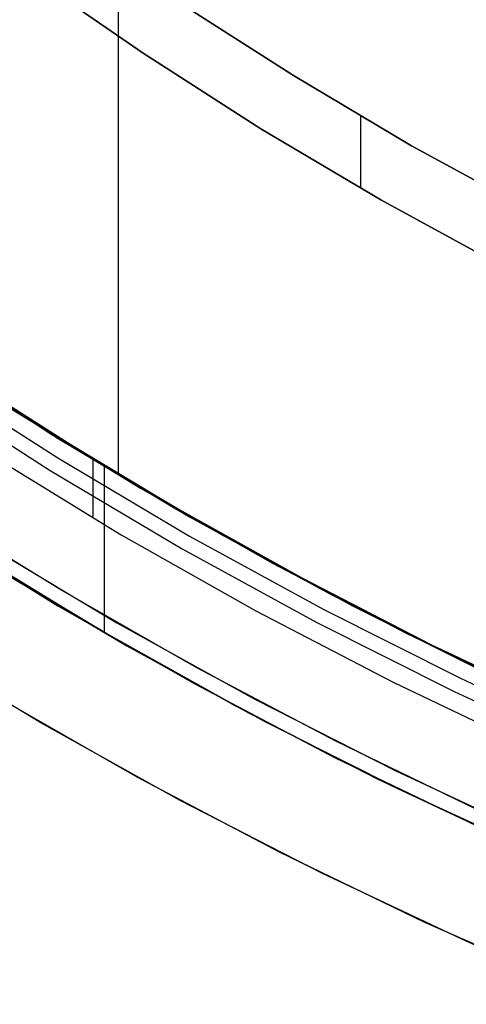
# Model space of a CAD drawing. Header units: millimetres. Extents: x 6049 to 7254, y -11340 to -10297.
# Tile 17 of 237: x 6614 to 6621, y -10749 to -10734. Entities that reach past the tile are written whole.
import ezdxf

# ---------------------------------------------------------------- set-up
doc = ezdxf.new("R2010")
doc.units = ezdxf.units.MM
doc.layers.add('color', color=7, linetype='Continuous')

msp = doc.modelspace()

# ---------------------------------------------------------------- linework, layer by layer
at = {"color": 8, "true_color": 0x7f7f7f}
for p, q in [((6615.266, -10717.366, 88.1), (6615.266, -10740.968, 88.1)), ((6615.664, -10734.219, 259.6), (6613.818, -10732.945, 259.6)), ((6613.818, -10732.945, 231.716), (6615.664, -10734.219, 231.716)), ((6613.818, -10732.945, 245.658), (6615.664, -10734.219, 245.658)), ((6613.818, -10732.945, 231.716), (6615.664, -10734.219, 231.716)), ((6615.664, -10734.219, 259.6), (6613.818, -10732.945, 259.6)), ((6616.218, -10733.387, 231.716), (6618.079, -10734.578, 231.716)), ((6618.079, -10734.578, 259.6), (6616.218, -10733.387, 259.6)), ((6616.218, -10733.387, 231.716), (6618.079, -10734.578, 231.716)), ((6616.218, -10733.387, 245.658), (6618.079, -10734.578, 245.658)), ((6618.079, -10734.578, 259.6), (6616.218, -10733.387, 259.6)), ((6617.554, -10735.43, 259.6), (6615.664, -10734.219, 259.6)), ((6615.664, -10734.219, 231.716), (6617.554, -10735.43, 231.716)), ((6615.664, -10734.219, 245.658), (6617.554, -10735.43, 245.658)), ((6615.664, -10734.219, 231.716), (6617.554, -10735.43, 231.716)), ((6617.554, -10735.43, 259.6), (6615.664, -10734.219, 259.6)), ((6618.079, -10734.578, 231.716), (6619.979, -10735.705, 231.716)), ((6619.979, -10735.705, 259.6), (6618.079, -10734.578, 259.6)), ((6618.079, -10734.578, 231.716), (6619.979, -10735.705, 231.716)), ((6618.079, -10734.578, 245.658), (6619.979, -10735.705, 245.658)), ((6619.979, -10735.705, 259.6), (6618.079, -10734.578, 259.6)), ((6619.16, -10735.23, 259.6), (6619.16, -10736.388, 259.6)), ((6619.484, -10736.574, 259.6), (6617.554, -10735.43, 259.6)), ((6617.554, -10735.43, 231.716), (6619.484, -10736.574, 231.716)), ((6617.554, -10735.43, 245.658), (6619.484, -10736.574, 245.658)), ((6617.554, -10735.43, 231.716), (6619.484, -10736.574, 231.716)), ((6619.484, -10736.574, 259.6), (6617.554, -10735.43, 259.6)), ((6619.979, -10735.705, 231.716), (6621.917, -10736.765, 231.716)), ((6621.917, -10736.765, 259.6), (6619.979, -10735.705, 259.6)), ((6619.979, -10735.705, 231.716), (6621.917, -10736.765, 231.716)), ((6619.979, -10735.705, 245.658), (6621.917, -10736.765, 245.658)), ((6621.917, -10736.765, 259.6), (6619.979, -10735.705, 259.6)), ((6621.453, -10737.651, 259.6), (6619.484, -10736.574, 259.6)), ((6619.484, -10736.574, 231.716), (6621.453, -10737.651, 231.716)), ((6619.484, -10736.574, 245.658), (6621.453, -10737.651, 245.658)), ((6619.484, -10736.574, 231.716), (6621.453, -10737.651, 231.716)), ((6621.453, -10737.651, 259.6), (6619.484, -10736.574, 259.6)), ((6612.231, -10739.073, 71.232), (6614.301, -10740.405, 70.754)), ((6612.248, -10739.08, 88.1), (6614.199, -10740.338, 88.1)), ((6612.257, -10739.066, 88.1), (6614.208, -10740.324, 88.1)), ((6612.257, -10739.066, 88.1), (6614.208, -10740.324, 88.1)), ((6614.436, -10740.488, 89.35), (6612.374, -10739.168, 89.35)), ((6614.436, -10740.488, 46.475), (6612.374, -10739.168, 46.475)), ((6612.225, -10739.392, 89.031), (6614.295, -10740.717, 89.031)), ((6612.225, -10739.392, 89.031), (6614.295, -10740.717, 89.031)), ((6614.811, -10740.706, 78.359), (6612.756, -10739.4, 78.833)), ((6612.096, -10739.586, 88.605), (6614.172, -10740.916, 88.605)), ((6612.096, -10739.586, 88.605), (6614.172, -10740.916, 88.605)), ((6613.544, -10739.929, 67.912), (6615.621, -10741.203, 67.912)), ((6614.199, -10740.338, 88.1), (6616.19, -10741.532, 88.1)), ((6614.208, -10740.324, 88.1), (6616.198, -10741.518, 88.1)), ((6614.208, -10740.324, 88.1), (6616.198, -10741.518, 88.1)), ((6614.301, -10740.405, 70.754), (6616.407, -10741.66, 70.268)), ((6616.543, -10741.737, 89.35), (6614.436, -10740.488, 89.35)), ((6616.543, -10741.737, 46.475), (6614.436, -10740.488, 46.475)), ((6613.19, -10740.653, 46.475), (6615.311, -10741.949, 46.475)), ((6613.19, -10740.653, 46.475), (6615.311, -10741.949, 46.475)), ((6614.295, -10740.717, 89.031), (6616.409, -10741.971, 89.031)), ((6614.295, -10740.717, 89.031), (6616.409, -10741.971, 89.031)), ((6616.907, -10741.94, 77.874), (6614.811, -10740.706, 78.359)), ((6614.854, -10740.744, 46.475), (6614.854, -10741.657, 46.475)), ((6614.172, -10740.916, 88.605), (6616.294, -10742.174, 88.605)), ((6614.172, -10740.916, 88.605), (6616.294, -10742.174, 88.605)), ((6615.039, -10740.856, 89.35), (6615.039, -10743.526, 89.35)), ((6615.621, -10741.203, 67.912), (6617.741, -10742.405, 67.912)), ((6616.19, -10741.532, 88.1), (6618.219, -10742.659, 88.1)), ((6616.198, -10741.518, 88.1), (6618.226, -10742.648, 88.1)), ((6616.198, -10741.518, 88.1), (6618.226, -10742.648, 88.1)), ((6612.136, -10741.759, 68.662), (6614.294, -10743.091, 68.662)), ((6616.407, -10741.66, 70.268), (6618.545, -10742.836, 69.774)), ((6618.691, -10742.913, 89.35), (6616.543, -10741.737, 89.35)), ((6618.691, -10742.913, 46.475), (6616.543, -10741.737, 46.475)), ((6615.311, -10741.949, 46.475), (6617.476, -10743.171, 46.475)), ((6615.311, -10741.949, 46.475), (6617.476, -10743.171, 46.475)), ((6619.043, -10743.1, 77.381), (6616.907, -10741.94, 77.874)), ((6614.893, -10743.434, 70.618), (6612.688, -10742.093, 71.127)), ((6616.409, -10741.971, 89.031), (6618.566, -10743.151, 89.031)), ((6616.409, -10741.971, 89.031), (6618.566, -10743.151, 89.031)), ((6612.939, -10742.248, 78.791), (6615.133, -10743.57, 78.284)), ((6616.294, -10742.174, 88.605), (6618.458, -10743.357, 88.605)), ((6616.294, -10742.174, 88.605), (6618.458, -10743.357, 88.605)), ((6617.741, -10742.405, 67.912), (6619.902, -10743.533, 67.912)), ((6613.229, -10742.446, 47.975), (6615.404, -10743.736, 47.975)), ((6613.229, -10742.446, 89.35), (6615.404, -10743.736, 89.35)), ((6618.219, -10742.659, 88.1), (6620.284, -10743.72, 88.1)), ((6618.226, -10742.648, 88.1), (6620.289, -10743.711, 88.1)), ((6618.226, -10742.648, 88.1), (6620.289, -10743.711, 88.1)), ((6618.545, -10742.836, 69.774), (6620.711, -10743.932, 69.274)), ((6620.879, -10744.013, 89.35), (6618.691, -10742.913, 89.35)), ((6620.879, -10744.013, 46.475), (6618.691, -10742.913, 46.475)), ((6614.294, -10743.091, 68.662), (6616.497, -10744.346, 68.662)), ((6617.476, -10743.171, 46.475), (6619.681, -10744.317, 46.475)), ((6617.476, -10743.171, 46.475), (6619.681, -10744.317, 46.475)), ((6618.566, -10743.151, 89.031), (6620.762, -10744.255, 89.031)), ((6618.566, -10743.151, 89.031), (6620.762, -10744.255, 89.031)), ((6621.216, -10744.186, 76.88), (6619.043, -10743.1, 77.381)), ((6618.458, -10743.357, 88.605), (6620.661, -10744.466, 88.605)), ((6618.458, -10743.357, 88.605), (6620.661, -10744.466, 88.605)), ((6617.142, -10744.695, 70.098), (6614.893, -10743.434, 70.618)), ((6615.133, -10743.57, 78.284), (6617.371, -10744.813, 77.767)), ((6619.902, -10743.533, 67.912), (6622.099, -10744.587, 67.912)), ((6615.404, -10743.736, 47.975), (6617.622, -10744.949, 47.975)), ((6615.404, -10743.736, 89.35), (6617.622, -10744.949, 89.35)), ((6620.284, -10743.72, 88.1), (6622.383, -10744.712, 88.1)), ((6620.289, -10743.711, 88.1), (6622.385, -10744.708, 88.1)), ((6620.289, -10743.711, 88.1), (6622.385, -10744.708, 88.1)), ((6620.711, -10743.932, 69.274), (6622.9, -10744.948, 68.769)), ((6619.681, -10744.317, 46.475), (6621.925, -10745.387, 46.475)), ((6619.681, -10744.317, 46.475), (6621.925, -10745.387, 46.475)), ((6620.762, -10744.255, 89.031), (6622.995, -10745.284, 89.031)), ((6620.762, -10744.255, 89.031), (6622.995, -10745.284, 89.031)), ((6616.497, -10744.346, 68.662), (6618.742, -10745.525, 68.662)), ((6620.661, -10744.466, 88.605), (6622.901, -10745.497, 88.605)), ((6620.661, -10744.466, 88.605), (6622.901, -10745.497, 88.605)), ((6619.432, -10745.875, 69.57), (6617.142, -10744.695, 70.098)), ((6617.371, -10744.813, 77.767), (6619.649, -10745.977, 77.242)), ((6617.622, -10744.949, 47.975), (6619.881, -10746.085, 47.975)), ((6617.622, -10744.949, 89.35), (6619.881, -10746.085, 89.35)), ((6618.742, -10745.525, 68.662), (6621.027, -10746.625, 68.662)), ((6621.761, -10746.973, 69.032), (6619.432, -10745.875, 69.57)), ((6619.649, -10745.977, 77.242), (6621.965, -10747.059, 76.707)), ((6619.881, -10746.085, 47.975), (6622.178, -10747.143, 47.975)), ((6619.881, -10746.085, 89.35), (6622.178, -10747.143, 89.35))]:
    msp.add_line(p, q, dxfattribs=at)
at = {"layer": 'color'}
for p, q in [((6614.342, -10742.837, 43.5), (6612.198, -10741.511, 43.5)), ((6616.529, -10744.087, 43.5), (6614.342, -10742.837, 43.5)), ((6618.759, -10745.262, 43.5), (6616.529, -10744.087, 43.5)), ((6621.028, -10746.359, 43.5), (6618.759, -10745.262, 43.5))]:
    msp.add_line(p, q, dxfattribs=at)
at = {"layer": 'color', "color": 254, "true_color": 0xcad1ee}
for p, q in [((6614.342, -10742.837, 43.5), (6612.198, -10741.511, 43.5)), ((6614.342, -10742.837, 33.399), (6612.198, -10741.511, 33.399)), ((6614.342, -10742.837, 43.5), (6612.198, -10741.511, 43.5)), ((6613.065, -10742.06, 23.298), (6615.242, -10743.363, 23.298)), ((6613.065, -10742.06, 23.298), (6615.242, -10743.363, 23.298)), ((6616.529, -10744.087, 43.5), (6614.342, -10742.837, 43.5)), ((6616.529, -10744.087, 33.399), (6614.342, -10742.837, 33.399)), ((6616.529, -10744.087, 43.5), (6614.342, -10742.837, 43.5)), ((6615.242, -10743.363, 23.298), (6617.462, -10744.591, 23.298)), ((6615.242, -10743.363, 23.298), (6617.462, -10744.591, 23.298)), ((6614.023, -10744.969, 22.446), (6611.83, -10743.646, 22.446)), ((6614.023, -10744.969, 22.446), (6611.83, -10743.646, 22.446)), ((6618.759, -10745.262, 43.5), (6616.529, -10744.087, 43.5)), ((6618.759, -10745.262, 33.399), (6616.529, -10744.087, 33.399)), ((6618.759, -10745.262, 43.5), (6616.529, -10744.087, 43.5)), ((6615.567, -10745.84, 43.5), (6613.319, -10744.556, 43.5)), ((6615.567, -10745.84, 32.973), (6613.319, -10744.556, 32.973)), ((6615.567, -10745.84, 43.5), (6613.319, -10744.556, 43.5)), ((6617.462, -10744.591, 23.298), (6619.724, -10745.74, 23.298)), ((6617.462, -10744.591, 23.298), (6619.724, -10745.74, 23.298)), ((6616.26, -10746.216, 22.446), (6614.023, -10744.969, 22.446)), ((6616.26, -10746.216, 22.446), (6614.023, -10744.969, 22.446)), ((6621.028, -10746.359, 43.5), (6618.759, -10745.262, 43.5)), ((6621.028, -10746.359, 33.399), (6618.759, -10745.262, 33.399)), ((6621.028, -10746.359, 43.5), (6618.759, -10745.262, 43.5)), ((6619.724, -10745.74, 23.298), (6622.025, -10746.81, 23.298)), ((6619.724, -10745.74, 23.298), (6622.025, -10746.81, 23.298)), ((6617.858, -10747.047, 43.5), (6615.567, -10745.84, 43.5)), ((6617.858, -10747.047, 32.973), (6615.567, -10745.84, 32.973)), ((6617.858, -10747.047, 43.5), (6615.567, -10745.84, 43.5)), ((6618.538, -10747.386, 22.446), (6616.26, -10746.216, 22.446)), ((6618.538, -10747.386, 22.446), (6616.26, -10746.216, 22.446)), ((6620.189, -10748.174, 43.5), (6617.858, -10747.047, 43.5)), ((6620.189, -10748.174, 32.973), (6617.858, -10747.047, 32.973)), ((6620.189, -10748.174, 43.5), (6617.858, -10747.047, 43.5)), ((6620.854, -10748.478, 22.446), (6618.538, -10747.386, 22.446)), ((6620.854, -10748.478, 22.446), (6618.538, -10747.386, 22.446)), ((6622.557, -10749.22, 43.5), (6620.189, -10748.174, 43.5)), ((6622.557, -10749.22, 32.973), (6620.189, -10748.174, 32.973)), ((6622.557, -10749.22, 43.5), (6620.189, -10748.174, 43.5)), ((6623.207, -10749.49, 22.446), (6620.854, -10748.478, 22.446)), ((6623.207, -10749.49, 22.446), (6620.854, -10748.478, 22.446))]:
    msp.add_line(p, q, dxfattribs=at)

doc.saveas('drawing.dxf')
